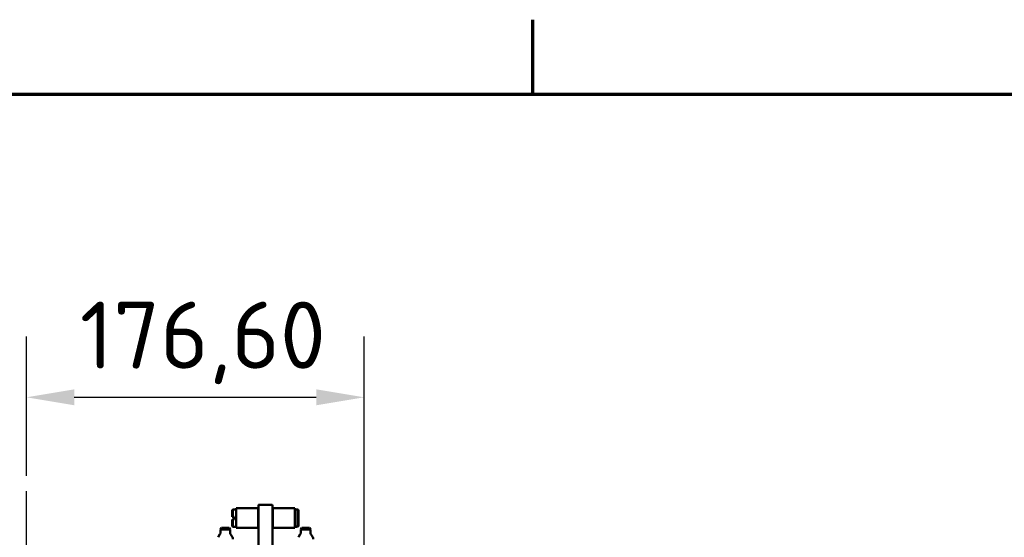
# Model space of a CAD drawing. Header units: millimetres. Extents: x 0 to 14369, y -869 to 2970.
# Tile 237 of 256: x 1132 to 1647, y 2638 to 2909. Entities that reach past the tile are written whole.
import ezdxf

# ---------------------------------------------------------------- set-up
doc = ezdxf.new("R2010")
doc.units = ezdxf.units.MM
doc.header["$LTSCALE"] = 10
doc.linetypes.add('CHAIN', pattern=[0.3543, 0.2362, -0.0295, 0.0591, -0.0295])
doc.layers.get('0').update_dxf_attribs({"lineweight": 25})
for name, color, linetype, lineweight in [('Bemaßung (ISO)', 7, 'Continuous', 25), ('Mittellinie (ISO)', 7, 'Continuous', 25), ('Rahmen (ISO)', 7, 'Continuous', 70), ('Sichtbar (ISO)', 7, 'Continuous', 50)]:
    doc.layers.add(name, color=color, linetype=linetype, lineweight=lineweight)
doc.styles.add('Notiztext (DIN)', font='isocpeur.ttf')
doc.dimstyles.new('Standard (DIN)', dxfattribs={"dimscale": 10, "dimtxt": 3.5, "dimasz": 2.5, "dimexe": 3.175, "dimexo": 0.8, "dimgap": 0.8, "dimtad": 1, "dimrnd": 1e-08, "dimzin": 0, "dimtxsty": 'Notiztext (DIN)', "dimcen": 0.09, "dimdle": 10, "dimclrd": 256, "dimclre": 256, "dimclrt": 256, "dimadec": 0, "dimazin": 0, "dimtfac": 1, "dimtmove": 0, "dimatfit": 3, "dimfxl": 1, "dimtolj": 1, "dimtzin": 0, "dimlwd": -1, "dimlwe": -1, "dimarcsym": 0})

# ---------------------------------------------------------------- blocks, each defined once
blk = doc.blocks.new('Ränder Vorgaberahmen')
at = {"layer": 'Rahmen (ISO)'}
blk.add_line((140, 287), (140, 290.9), dxfattribs=at)
at = {"layer": 'Rahmen (ISO)', "flags": 128}
blk.add_lwpolyline([(10, 10), (10, 287), (410, 287), (410, 10), (10, 10)], dxfattribs=at)
blk = doc.blocks.new('*D17')
at = {"layer": 'Bemaßung (ISO)', "transparency": 16777216}
for p, q in [((1135.15, 2670.66), (1135.15, 2743.41)), ((1311.75, 2571.11), (1311.75, 2743.41)), ((1160.15, 2711.66), (1286.75, 2711.66))]:
    blk.add_line(p, q, dxfattribs=at)
for points in [[(1160.15, 2715.82), (1160.15, 2707.49), (1135.15, 2711.66)], [(1286.75, 2715.82), (1286.75, 2707.49), (1311.75, 2711.66)]]:
    blk.add_solid(points, dxfattribs=at)
at = {"layer": 'Defpoints', "color": 0, "transparency": 16777216}
for p in [(1311.75, 2711.66), (1135.15, 2662.66), (1311.75, 2563.11)]:
    blk.add_point(p, dxfattribs=at)
at = {"layer": 'Bemaßung (ISO)', "transparency": 16777216, "insert": (1163.08, 2761.66), "char_height": 35, "attachment_point": 1, "style": 'Notiztext (DIN)'}
blk.add_mtext('\\A1;176,60', dxfattribs=at)

msp = doc.modelspace()

# ---------------------------------------------------------------- linework, layer by layer
at = {"layer": 'Mittellinie (ISO)', "linetype": 'CHAIN', "ltscale": 23.990969}
msp.add_line((1135.155, 1613.7), (1135.155, 2662.664), dxfattribs=at)
at = {"layer": 'Sichtbar (ISO)'}
for p, q in [((1242.805, 2652.714), (1243.105, 2653.014)), ((1242.805, 2649.264), (1242.805, 2652.714)), ((1243.105, 2649.264), (1243.105, 2653.014)), ((1243.105, 2653.014), (1244.805, 2653.014)), ((1244.805, 2643.364), (1244.805, 2653.664)), ((1256.305, 2653.664), (1244.805, 2653.664)), ((1256.305, 2653.664), (1256.305, 2643.364)), ((1256.305, 2652.489), (1256.455, 2652.489)), ((1256.455, 2644.428), (1256.455, 2655.014)), ((1263.355, 2655.514), (1256.955, 2655.514)), ((1263.855, 2655.014), (1263.855, 2644.428)), ((1263.855, 2652.489), (1264.005, 2652.489)), ((1264.005, 2643.364), (1264.005, 2653.664)), ((1275.505, 2653.664), (1264.005, 2653.664)), ((1275.505, 2653.664), (1275.505, 2643.364)), ((1275.505, 2652.714), (1275.805, 2653.014)), ((1275.805, 2644.014), (1275.805, 2653.014)), ((1275.805, 2653.014), (1276.505, 2653.014)), ((1276.505, 2653.014), (1276.505, 2652.951)), ((1276.505, 2652.951), (1277.205, 2652.951)), ((1277.205, 2652.951), (1277.205, 2644.077)), ((1277.505, 2652.646), (1277.505, 2644.381)), ((1242.805, 2644.314), (1242.805, 2647.764)), ((1243.805, 2649.264), (1243.105, 2649.264)), ((1243.105, 2644.014), (1243.105, 2647.764)), ((1243.105, 2647.764), (1243.805, 2647.764)), ((1243.805, 2647.764), (1243.805, 2649.264)), ((1237.155, 2643.514), (1236.655, 2642.514)), ((1241.655, 2642.514), (1236.655, 2642.514)), ((1236.655, 2641.068), (1236.655, 2642.514)), ((1241.155, 2643.514), (1237.155, 2643.514)), ((1241.155, 2643.514), (1241.655, 2642.514)), ((1241.655, 2641.068), (1241.655, 2642.514)), ((1242.805, 2644.314), (1243.105, 2644.014)), ((1243.105, 2644.014), (1244.805, 2644.014)), ((1256.305, 2643.364), (1244.805, 2643.364)), ((1256.305, 2644.539), (1256.455, 2644.539)), ((1256.455, 2644.428), (1256.455, 2642.857)), ((1256.455, 2642.857), (1256.455, 2611.262)), ((1263.855, 2644.539), (1264.005, 2644.539)), ((1263.855, 2642.857), (1263.855, 2644.428)), ((1263.855, 2611.262), (1263.855, 2642.857)), ((1275.505, 2643.364), (1264.005, 2643.364)), ((1275.505, 2644.314), (1275.805, 2644.014)), ((1275.805, 2644.014), (1276.505, 2644.014)), ((1276.505, 2644.077), (1276.505, 2644.014)), ((1277.205, 2644.077), (1276.505, 2644.077)), ((1279.155, 2643.514), (1278.655, 2642.514)), ((1283.655, 2642.514), (1278.655, 2642.514)), ((1278.655, 2641.068), (1278.655, 2642.514)), ((1283.155, 2643.514), (1279.155, 2643.514)), ((1283.155, 2643.514), (1283.655, 2642.514)), ((1283.655, 2641.068), (1283.655, 2642.514)), ((1236.37, 2640.039), (1235.44, 2638.489)), ((1241.94, 2640.039), (1242.87, 2638.489)), ((1278.37, 2640.039), (1277.44, 2638.489)), ((1283.94, 2640.039), (1284.87, 2638.489))]:
    msp.add_line(p, q, dxfattribs=at)
for centre, radius, start, end in [((1256.955, 2655.014), 0.5, 90, 180), ((1263.355, 2655.014), 0.5, 0, 90), ((1234.655, 2641.068), 2, 329.03624, 0), ((1243.655, 2641.068), 2, 180, 210.96376), ((1241.155, 2637.46), 2, 0, 30.96376), ((1276.655, 2641.068), 2, 329.03624, 0), ((1285.655, 2641.068), 2, 180, 210.96376), ((1283.155, 2637.46), 2, 0, 30.96376)]:
    msp.add_arc(centre, radius, start, end, dxfattribs=at)
for points in [[(1277.205, 2652.951), (1277.238, 2652.917), (1277.271, 2652.883), (1277.305, 2652.849), (1277.338, 2652.816), (1277.371, 2652.782), (1277.405, 2652.748), (1277.438, 2652.714), (1277.471, 2652.68), (1277.505, 2652.646)], [(1243.105, 2649.264), (1243.071, 2649.264), (1243.038, 2649.264), (1243.005, 2649.264), (1242.971, 2649.264), (1242.938, 2649.264), (1242.905, 2649.264), (1242.871, 2649.264), (1242.838, 2649.264), (1242.805, 2649.264)], [(1242.805, 2647.764), (1242.838, 2647.764), (1242.871, 2647.764), (1242.905, 2647.764), (1242.938, 2647.764), (1242.971, 2647.764), (1243.005, 2647.764), (1243.038, 2647.764), (1243.071, 2647.764), (1243.105, 2647.764)], [(1277.505, 2644.381), (1277.471, 2644.348), (1277.438, 2644.314), (1277.405, 2644.28), (1277.371, 2644.246), (1277.338, 2644.212), (1277.305, 2644.178), (1277.271, 2644.144), (1277.238, 2644.111), (1277.205, 2644.077)]]:
    msp.add_open_spline(points, degree=3, knots=[0, 0, 0, 0, 0.3333333, 0.3333333, 0.3333333, 0.6666667, 0.6666667, 0.6666667, 1, 1, 1, 1], dxfattribs=at)

# ---------------------------------------------------------------- block references
at = {"xscale": 10, "yscale": 10, "zscale": 10}
msp.add_blockref('Ränder Vorgaberahmen', (0, 0), dxfattribs=at)

# ---------------------------------------------------------------- dimensions: what is measured, and where the dimension line sits
at = {"layer": 'Bemaßung (ISO)'}
dim = msp.add_linear_dim(base=(1311.754, 2711.658), p1=(1135.155, 2662.664), p2=(1311.754, 2563.113), dimstyle='Standard (DIN)', override={"dimgap": 0.8, "dimdec": 2, "dimtol": 0, "dimlim": 0, "dimtp": 0, "dimtm": 0, "dimtdec": 2, "dimtofl": 0, "dimatfit": 1}, dxfattribs=at)
dim.commit()
dim.dimension.update_dxf_attribs({"geometry": '*D17', "text_midpoint": (1223.454, 2711.658), "dimtype": 160})

doc.saveas('drawing.dxf')
